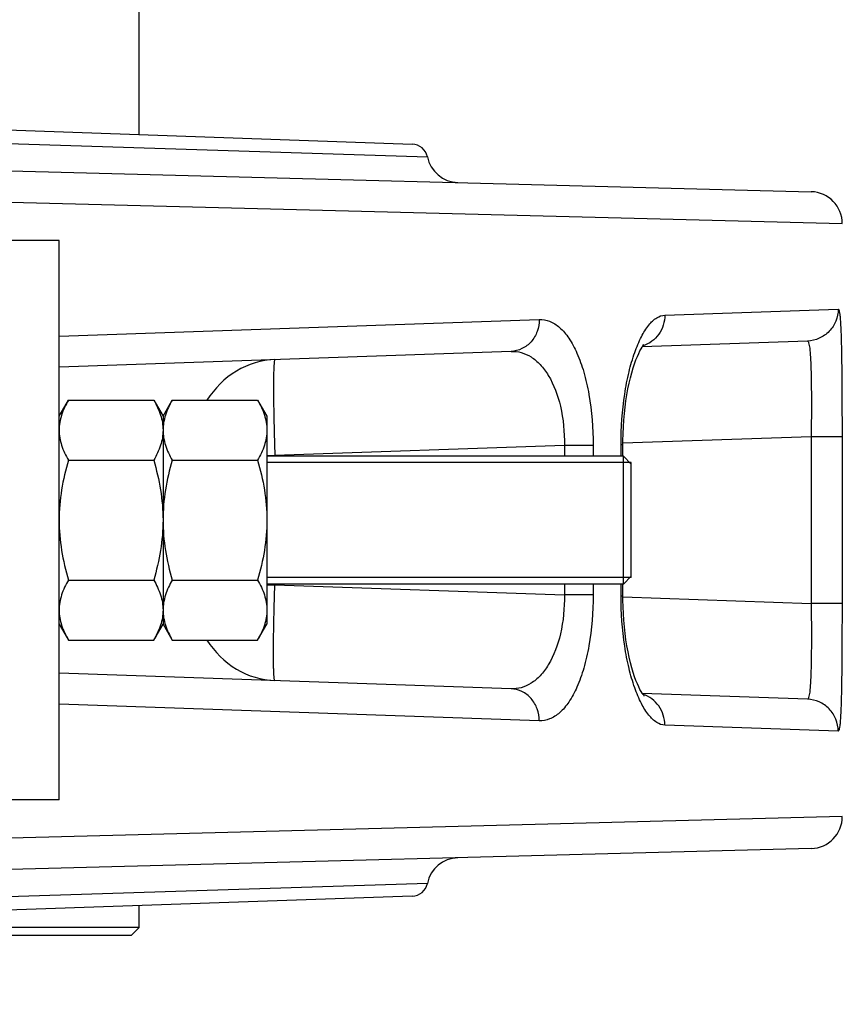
# Model space of a CAD drawing. Extents: x 0 to 2037, y -777 to 1557.
# Tile 31 of 70: x 575 to 601, y 601 to 631. Entities that reach past the tile are written whole.
import ezdxf

# ---------------------------------------------------------------- set-up
doc = ezdxf.new("R2010")
doc.units = 0
doc.header["$LTSCALE"] = 65.395
doc.layers.get('0').update_dxf_attribs({"linetype": 'CONTINUOUS'})
doc.layers.add('3_ALL_AXES', color=7, linetype='CONTINUOUS')
doc.styles.get("Standard").update_dxf_attribs({"font": 'arial.ttf'})
doc.dimstyles.new('DIMSTYLE_1', dxfattribs={"dimtxt": 8, "dimasz": 3, "dimexe": 2, "dimexo": 1.5, "dimgap": 2, "dimtad": 1, "dimdec": 1, "dimlfac": 2, "dimtxsty": 'STANDARD', "dimblk": '_ARROW_FILLED', "dimblk1": '_ARROW_FILLED', "dimblk2": '_ARROW_FILLED', "dimcen": 0.09, "dimazin": 3, "dimtp": 0.8, "dimtm": 0.8, "dimtfac": 1, "dimtdec": 65535, "dimtofl": 0, "dimtmove": 0, "dimatfit": 3, "dimtolj": 1})
doc.dimstyles.new('DIMSTYLE_2', dxfattribs={"dimtxt": 8, "dimasz": 3, "dimexe": 2, "dimexo": 1.5, "dimgap": 2, "dimtad": 1, "dimdec": 1, "dimlfac": 2, "dimtxsty": 'STANDARD', "dimblk": '_ARROW_FILLED', "dimblk1": '_ARROW_FILLED', "dimblk2": '_ARROW_FILLED', "dimcen": 0.09, "dimazin": 3, "dimtp": 0.5, "dimtm": 0.5, "dimtfac": 1, "dimtdec": 65535, "dimtofl": 0, "dimtmove": 0, "dimatfit": 3, "dimtolj": 1})

# ---------------------------------------------------------------- blocks, each defined once
blk = doc.blocks.new('_ARROW_FILLED')
at = {"color": 0, "linetype": 'BYBLOCK'}
blk.add_solid([(0, 0), (-1, 0.25), (-1, -0.25)], dxfattribs=at)
blk = doc.blocks.new('*D1')
at = {"color": 2, "linetype": 'CONTINUOUS'}
for p, q in [((514.057, 684.328), (666.27, 684.328)), ((666.27, 684.328), (670.27, 684.328)), ((668.27, 684.328), (668.27, 514.328)), ((668.27, 344.328), (668.27, 514.328)), ((667.171, 344.328), (670.27, 344.328))]:
    blk.add_line(p, q, dxfattribs=at)
at = {"color": 2, "linetype": 'CONTINUOUS', "xscale": 3, "yscale": 3, "zscale": 3}
for p, rotation in [((668.27, 684.328), 90), ((668.27, 344.328), 270)]:
    blk.add_blockref('_ARROW_FILLED', p, dxfattribs=dict(at, rotation=rotation))
at = {"color": 2, "linetype": 'CONTINUOUS', "insert": (658.27, 514.328), "char_height": 8, "width": 42.82528, "attachment_point": 2, "rotation": 90}
blk.add_mtext('695 max', dxfattribs=at)
blk = doc.blocks.new('*D2')
at = {"color": 2, "linetype": 'CONTINUOUS'}
for p, q in [((632.307, 365.56), (632.307, 722.061)), ((486.307, 720.061), (559.307, 720.061)), ((632.307, 720.061), (559.307, 720.061))]:
    blk.add_line(p, q, dxfattribs=at)
at = {"color": 2, "linetype": 'CONTINUOUS', "xscale": 3, "yscale": 3, "zscale": 3, "rotation": 180}
blk.add_blockref('_ARROW_FILLED', (486.307, 720.061), dxfattribs=at)
at = {"color": 2, "linetype": 'CONTINUOUS', "xscale": 3, "yscale": 3, "zscale": 3}
blk.add_blockref('_ARROW_FILLED', (632.307, 720.061), dxfattribs=at)
at = {"color": 2, "linetype": 'CONTINUOUS', "insert": (559.307, 730.061), "char_height": 8, "width": 18.64684, "attachment_point": 2}
blk.add_mtext('292', dxfattribs=at)

msp = doc.modelspace()

# ---------------------------------------------------------------- linework, layer by layer
at = {"color": 7, "linetype": 'CONTINUOUS'}
for p, q in [((578.807, 627.892), (578.807, 645.578)), ((563.492, 628.427), (587.354, 627.594)), ((561.307, 627.113), (599.833, 626.104)), ((599.713, 621.431), (594.55, 621.251)), ((590.445, 621.108), (576.307, 620.614)), ((593.944, 617.828), (593.944, 618.198)), ((593.957, 617.828), (582.807, 617.828)), ((593.957, 613.828), (593.957, 617.828)), ((593.957, 617.828), (594.207, 617.578)), ((594.207, 614.028), (594.207, 617.628)), ((593.957, 613.828), (594.207, 614.078)), ((593.957, 613.828), (582.807, 613.828)), ((593.944, 613.459), (593.944, 613.828)), ((590.445, 610.549), (576.307, 611.043)), ((599.713, 610.225), (594.55, 610.406)), ((599.833, 605.553), (564.014, 604.615)), ((587.354, 604.063), (563.492, 603.229)), ((578.807, 603.078), (578.807, 603.764)), ((578.807, 603.078), (561.307, 603.078)), ((578.557, 602.828), (578.807, 603.078)), ((578.557, 602.828), (561.282, 602.828))]:
    msp.add_line(p, q, dxfattribs=at)
at = {"color": 9, "linetype": 'CONTINUOUS'}
for p, q in [((570.878, 627.736), (587.827, 627.194)), ((573.312, 625.818), (600.807, 625.104)), ((595.254, 622.243), (600.677, 622.431)), ((576.307, 621.587), (591.327, 622.107)), ((599.833, 618.437), (593.943, 618.232)), ((600.798, 618.437), (599.833, 618.437)), ((599.833, 618.437), (599.833, 613.219)), ((600.798, 618.437), (600.798, 613.219)), ((592.114, 618.168), (583.057, 617.852)), ((593.011, 618.168), (592.114, 618.168)), ((592.114, 618.168), (592.114, 617.828)), ((593.011, 618.168), (593.011, 617.828)), ((593.884, 618.198), (593.944, 618.198)), ((593.884, 617.828), (593.884, 618.198)), ((582.807, 617.852), (583.057, 617.852)), ((583.057, 617.852), (583.057, 617.828)), ((582.807, 613.805), (583.057, 613.805)), ((583.057, 613.828), (583.057, 613.805)), ((583.057, 613.805), (592.114, 613.489)), ((592.114, 613.828), (592.114, 613.489)), ((593.011, 613.828), (593.011, 613.489)), ((593.884, 613.459), (593.884, 613.828)), ((593.011, 613.489), (592.114, 613.489)), ((593.884, 613.459), (593.944, 613.459)), ((593.943, 613.425), (599.833, 613.219)), ((600.798, 613.219), (599.833, 613.219)), ((591.327, 609.55), (576.307, 610.069)), ((600.677, 609.226), (595.254, 609.414)), ((600.807, 606.553), (573.312, 605.839)), ((587.827, 604.463), (570.878, 603.921))]:
    msp.add_line(p, q, dxfattribs=at)
at = {"color": 2, "linetype": 'CONTINUOUS'}
for p, q in [((594.207, 617.628), (582.807, 617.628)), ((594.207, 614.028), (582.807, 614.028))]:
    msp.add_line(p, q, dxfattribs=at)
at = {"color": 7, "linetype": 'CONTINUOUS'}
for points in [[(593.944, 618.198), (593.945, 618.321), (593.95, 618.533), (593.959, 618.745), (593.973, 618.954), (593.991, 619.161), (594.013, 619.364), (594.039, 619.562), (594.069, 619.753), (594.102, 619.938), (594.139, 620.115), (594.178, 620.283), (594.22, 620.441), (594.263, 620.588), (594.307, 620.722), (594.351, 620.843), (594.395, 620.952), (594.437, 621.046), (594.477, 621.126), (594.513, 621.191), (594.545, 621.243), (594.571, 621.282), (594.592, 621.309), (594.601, 621.32)], [(594.613, 610.324), (594.613, 610.324), (594.606, 610.331), (594.593, 610.347), (594.572, 610.374), (594.546, 610.412), (594.514, 610.464), (594.478, 610.529), (594.438, 610.608), (594.396, 610.702), (594.353, 610.809), (594.308, 610.93), (594.264, 611.064), (594.221, 611.211), (594.179, 611.368), (594.14, 611.536), (594.103, 611.712), (594.07, 611.897), (594.04, 612.088), (594.014, 612.286), (593.991, 612.489), (593.973, 612.695), (593.959, 612.905), (593.95, 613.116), (593.945, 613.328), (593.944, 613.459)]]:
    msp.add_lwpolyline(points, dxfattribs=at)
for centre, radius, start, end in [((587.337, 627.094), 0.5, 11.4835, 88), ((588.807, 627.393), 1, 191.4835, 268.5), ((599.807, 625.104), 1, 0, 88.5), ((599.807, 606.553), 1, 271.5, 360), ((588.807, 604.264), 1, 91.5, 168.5165), ((587.337, 604.562), 0.5, 272, 348.5165)]:
    msp.add_arc(centre, radius, start, end, dxfattribs=at)
at = {"color": 9, "linetype": 'CONTINUOUS'}
for points, knots in [([(600.677, 622.431), (600.677, 622.304), (600.628, 622.047), (600.415, 621.719), (600.095, 621.495), (599.84, 621.436), (599.713, 621.431)], [0, 0, 0, 0, 0.250131, 0.500182, 0.750128, 1, 1, 1, 1]), ([(600.677, 622.431), (600.686, 622.431), (600.703, 622.4), (600.714, 622.346), (600.73, 622.25), (600.742, 622.121), (600.753, 621.955), (600.767, 621.668), (600.779, 621.235), (600.789, 620.637), (600.794, 619.954), (600.797, 619.211), (600.798, 618.699), (600.798, 618.437)], [0, 0, 0, 0, 0.006427, 0.021067, 0.044761, 0.077484, 0.119014, 0.169011, 0.292563, 0.443618, 0.616452, 0.804369, 1, 1, 1, 1]), ([(591.327, 622.107), (591.328, 621.98), (591.285, 621.727), (591.093, 621.399), (590.8, 621.172), (590.562, 621.112), (590.445, 621.108)], [0, 0, 0, 0, 0.259895, 0.513944, 0.759877, 1, 1, 1, 1]), ([(591.327, 622.107), (591.437, 622.111), (591.673, 622.067), (591.995, 621.852), (592.282, 621.504), (592.532, 621.029), (592.739, 620.436), (592.953, 619.476), (593.011, 618.701), (593.011, 618.168)], [0, 0, 0, 0, 0.071413, 0.150972, 0.246446, 0.361926, 0.498263, 0.653484, 1, 1, 1, 1]), ([(593.884, 618.198), (593.884, 618.723), (593.936, 619.487), (594.119, 620.444), (594.293, 621.047), (594.497, 621.542), (594.725, 621.916), (594.97, 622.165), (595.166, 622.24), (595.254, 622.243)], [0, 0, 0, 0, 0.350807, 0.509652, 0.65049, 0.770014, 0.866649, 0.941347, 1, 1, 1, 1]), ([(595.254, 622.243), (595.254, 622.034), (595.128, 621.609), (594.768, 621.344), (594.574, 621.284)], [0, 0, 0, 0, 0.507213, 1, 1, 1, 1]), ([(599.713, 621.431), (599.722, 621.432), (599.742, 621.413), (599.767, 621.337), (599.794, 621.172), (599.814, 620.9), (599.829, 620.532), (599.837, 620.084), (599.84, 619.571), (599.839, 619.016), (599.835, 618.633), (599.833, 618.437)], [0, 0, 0, 0, 0.00834, 0.023732, 0.080714, 0.172482, 0.296042, 0.44678, 0.618894, 0.80571, 1, 1, 1, 1]), ([(590.445, 621.108), (590.552, 621.112), (590.773, 621.086), (591.089, 620.942), (591.379, 620.694), (591.742, 620.197), (592.048, 619.336), (592.119, 618.578), (592.114, 618.168)], [0, 0, 0, 0, 0.086166, 0.176274, 0.276215, 0.3906, 0.669297, 1, 1, 1, 1]), ([(583.057, 620.85), (582.64, 620.835), (581.786, 620.578), (581.164, 619.948), (580.932, 619.582)], [0, 0, 0, 0, 0.490654, 1, 1, 1, 1]), ([(583.057, 620.85), (583.051, 620.85), (583.044, 620.823), (583.037, 620.785), (583.03, 620.71), (583.024, 620.612), (583.019, 620.486), (583.014, 620.27), (583.013, 619.943), (583.016, 619.495), (583.024, 618.983), (583.038, 618.429), (583.05, 618.046), (583.057, 617.852)], [0, 0, 0, 0, 0.005892, 0.020646, 0.044659, 0.07779, 0.119755, 0.170164, 0.29433, 0.445565, 0.618086, 0.805285, 1, 1, 1, 1]), ([(583.057, 610.807), (583.051, 610.807), (583.044, 610.834), (583.037, 610.872), (583.03, 610.947), (583.024, 611.045), (583.019, 611.171), (583.014, 611.387), (583.013, 611.714), (583.016, 612.162), (583.024, 612.673), (583.038, 613.228), (583.05, 613.61), (583.057, 613.805)], [0, 0, 0, 0, 0.005892, 0.020646, 0.044659, 0.07779, 0.119755, 0.170164, 0.29433, 0.445565, 0.618086, 0.805285, 1, 1, 1, 1]), ([(592.114, 613.489), (592.119, 613.079), (592.048, 612.321), (591.742, 611.46), (591.379, 610.963), (591.089, 610.715), (590.773, 610.571), (590.552, 610.545), (590.445, 610.549)], [0, 0, 0, 0, 0.330703, 0.6094, 0.723785, 0.823726, 0.913834, 1, 1, 1, 1]), ([(593.011, 613.489), (593.011, 612.956), (592.953, 612.181), (592.739, 611.221), (592.532, 610.628), (592.282, 610.153), (591.995, 609.804), (591.673, 609.589), (591.437, 609.546), (591.327, 609.55)], [0, 0, 0, 0, 0.346516, 0.501737, 0.638074, 0.753554, 0.849028, 0.928587, 1, 1, 1, 1]), ([(595.254, 609.414), (595.166, 609.417), (594.97, 609.492), (594.725, 609.741), (594.497, 610.114), (594.293, 610.609), (594.119, 611.213), (593.936, 612.169), (593.884, 612.934), (593.884, 613.459)], [0, 0, 0, 0, 0.058653, 0.133351, 0.229986, 0.34951, 0.490348, 0.649193, 1, 1, 1, 1]), ([(599.833, 613.219), (599.835, 613.024), (599.839, 612.641), (599.84, 612.085), (599.837, 611.573), (599.829, 611.125), (599.814, 610.757), (599.794, 610.485), (599.767, 610.32), (599.742, 610.244), (599.722, 610.225), (599.713, 610.225)], [0, 0, 0, 0, 0.19429, 0.381106, 0.55322, 0.703958, 0.827518, 0.919286, 0.976268, 0.99166, 1, 1, 1, 1]), ([(600.798, 613.219), (600.798, 612.958), (600.797, 612.446), (600.794, 611.703), (600.789, 611.019), (600.779, 610.422), (600.767, 609.989), (600.753, 609.702), (600.742, 609.536), (600.73, 609.407), (600.714, 609.31), (600.703, 609.257), (600.686, 609.226), (600.677, 609.226)], [0, 0, 0, 0, 0.195631, 0.383548, 0.556382, 0.707437, 0.830989, 0.880986, 0.922516, 0.955239, 0.978933, 0.993573, 1, 1, 1, 1]), ([(580.932, 612.075), (581.164, 611.709), (581.786, 611.079), (582.64, 610.821), (583.057, 610.807)], [0, 0, 0, 0, 0.509346, 1, 1, 1, 1]), ([(591.327, 609.55), (591.328, 609.676), (591.285, 609.93), (591.093, 610.258), (590.8, 610.485), (590.562, 610.545), (590.445, 610.549)], [0, 0, 0, 0, 0.259895, 0.513944, 0.759877, 1, 1, 1, 1]), ([(595.254, 609.414), (595.254, 609.623), (595.128, 610.048), (594.768, 610.313), (594.574, 610.373)], [0, 0, 0, 0, 0.507214, 1, 1, 1, 1]), ([(600.677, 609.226), (600.677, 609.353), (600.628, 609.61), (600.415, 609.938), (600.095, 610.162), (599.84, 610.221), (599.713, 610.225)], [0, 0, 0, 0, 0.250131, 0.500182, 0.750128, 1, 1, 1, 1])]:
    msp.add_open_spline(points, degree=3, knots=knots, dxfattribs=at)
at = {"layer": '3_ALL_AXES', "color": 7, "linetype": 'CONTINUOUS'}
for p, q in [((576.307, 624.578), (573.807, 624.578)), ((576.307, 607.078), (576.307, 624.578)), ((576.307, 619.078), (576.597, 619.581)), ((576.597, 619.581), (579.266, 619.581)), ((579.266, 619.581), (579.557, 619.078)), ((579.557, 619.078), (579.847, 619.581)), ((579.847, 619.581), (582.516, 619.581)), ((582.516, 619.581), (582.807, 619.078)), ((579.557, 619.078), (579.557, 612.578)), ((582.807, 619.078), (582.807, 612.578)), ((576.597, 617.705), (579.266, 617.705)), ((579.847, 617.705), (582.516, 617.705)), ((576.597, 613.952), (579.266, 613.952)), ((579.847, 613.952), (582.516, 613.952)), ((576.307, 612.578), (576.597, 612.076)), ((579.266, 612.076), (579.557, 612.578)), ((579.557, 612.578), (579.847, 612.076)), ((582.516, 612.076), (582.807, 612.578)), ((576.597, 612.076), (579.266, 612.076)), ((579.847, 612.076), (582.516, 612.076)), ((576.307, 607.078), (573.807, 607.078))]:
    msp.add_line(p, q, dxfattribs=at)
for points, knots in [([(576.597, 619.581), (576.512, 619.434), (576.402, 619.205), (576.321, 618.884), (576.307, 618.723), (576.307, 618.643)], [0, 0, 0, 0, 0.514153, 0.759424, 1, 1, 1, 1]), ([(579.266, 619.581), (579.351, 619.434), (579.462, 619.205), (579.543, 618.884), (579.557, 618.723), (579.557, 618.643)], [0, 0, 0, 0, 0.514153, 0.759424, 1, 1, 1, 1]), ([(579.847, 619.581), (579.762, 619.434), (579.652, 619.205), (579.571, 618.884), (579.557, 618.723), (579.557, 618.643)], [0, 0, 0, 0, 0.514153, 0.759424, 1, 1, 1, 1]), ([(582.516, 619.581), (582.601, 619.434), (582.712, 619.205), (582.793, 618.884), (582.807, 618.723), (582.807, 618.643)], [0, 0, 0, 0, 0.514153, 0.759424, 1, 1, 1, 1]), ([(576.307, 618.643), (576.307, 618.563), (576.321, 618.402), (576.402, 618.081), (576.512, 617.852), (576.597, 617.705)], [0, 0, 0, 0, 0.240576, 0.485848, 1, 1, 1, 1]), ([(579.557, 618.643), (579.557, 618.563), (579.543, 618.402), (579.462, 618.081), (579.351, 617.852), (579.266, 617.705)], [0, 0, 0, 0, 0.240576, 0.485848, 1, 1, 1, 1]), ([(579.557, 618.643), (579.557, 618.563), (579.571, 618.402), (579.652, 618.081), (579.762, 617.852), (579.847, 617.705)], [0, 0, 0, 0, 0.240576, 0.485848, 1, 1, 1, 1]), ([(582.807, 618.643), (582.807, 618.563), (582.793, 618.402), (582.712, 618.081), (582.601, 617.852), (582.516, 617.705)], [0, 0, 0, 0, 0.240576, 0.485848, 1, 1, 1, 1]), ([(576.597, 617.705), (576.509, 617.4), (576.362, 616.781), (576.307, 616.146), (576.307, 615.828)], [0, 0, 0, 0, 0.500104, 1, 1, 1, 1]), ([(579.266, 617.705), (579.354, 617.4), (579.501, 616.781), (579.557, 616.146), (579.557, 615.828)], [0, 0, 0, 0, 0.500104, 1, 1, 1, 1]), ([(579.847, 617.705), (579.759, 617.4), (579.612, 616.781), (579.557, 616.146), (579.557, 615.828)], [0, 0, 0, 0, 0.500104, 1, 1, 1, 1]), ([(582.516, 617.705), (582.604, 617.4), (582.751, 616.781), (582.807, 616.146), (582.807, 615.828)], [0, 0, 0, 0, 0.500104, 1, 1, 1, 1]), ([(576.307, 615.828), (576.307, 615.511), (576.362, 614.876), (576.509, 614.257), (576.597, 613.952)], [0, 0, 0, 0, 0.499896, 1, 1, 1, 1]), ([(579.557, 615.828), (579.557, 615.511), (579.501, 614.876), (579.354, 614.257), (579.266, 613.952)], [0, 0, 0, 0, 0.499896, 1, 1, 1, 1]), ([(579.557, 615.828), (579.557, 615.511), (579.612, 614.876), (579.759, 614.257), (579.847, 613.952)], [0, 0, 0, 0, 0.499896, 1, 1, 1, 1]), ([(582.807, 615.828), (582.807, 615.511), (582.751, 614.876), (582.604, 614.257), (582.516, 613.952)], [0, 0, 0, 0, 0.499896, 1, 1, 1, 1]), ([(576.597, 613.952), (576.512, 613.805), (576.402, 613.576), (576.321, 613.254), (576.307, 613.093), (576.307, 613.014)], [0, 0, 0, 0, 0.514153, 0.759424, 1, 1, 1, 1]), ([(579.266, 613.952), (579.351, 613.805), (579.462, 613.576), (579.543, 613.254), (579.557, 613.093), (579.557, 613.014)], [0, 0, 0, 0, 0.514153, 0.759424, 1, 1, 1, 1]), ([(579.847, 613.952), (579.762, 613.805), (579.652, 613.576), (579.571, 613.254), (579.557, 613.093), (579.557, 613.014)], [0, 0, 0, 0, 0.514153, 0.759424, 1, 1, 1, 1]), ([(582.516, 613.952), (582.601, 613.805), (582.712, 613.576), (582.793, 613.254), (582.807, 613.093), (582.807, 613.014)], [0, 0, 0, 0, 0.514153, 0.759424, 1, 1, 1, 1]), ([(576.307, 613.014), (576.307, 612.934), (576.321, 612.773), (576.402, 612.451), (576.512, 612.223), (576.597, 612.076)], [0, 0, 0, 0, 0.240576, 0.485848, 1, 1, 1, 1]), ([(579.557, 613.014), (579.557, 612.934), (579.543, 612.773), (579.462, 612.451), (579.351, 612.223), (579.266, 612.076)], [0, 0, 0, 0, 0.240576, 0.485848, 1, 1, 1, 1]), ([(579.557, 613.014), (579.557, 612.934), (579.571, 612.773), (579.652, 612.451), (579.762, 612.223), (579.847, 612.076)], [0, 0, 0, 0, 0.240576, 0.485848, 1, 1, 1, 1]), ([(582.807, 613.014), (582.807, 612.934), (582.793, 612.773), (582.712, 612.451), (582.601, 612.223), (582.516, 612.076)], [0, 0, 0, 0, 0.240576, 0.485848, 1, 1, 1, 1])]:
    msp.add_open_spline(points, degree=3, knots=knots, dxfattribs=at)

# ---------------------------------------------------------------- dimensions: what is measured, and where the dimension line sits
at = {"color": 2, "linetype": 'CONTINUOUS'}
dim = msp.add_linear_dim(base=(632.307, 720.061), p1=(486.307, 735.769), p2=(632.307, 364.06), dimstyle='DIMSTYLE_2', dxfattribs=at)
dim.commit()
dim.dimension.update_dxf_attribs({"geometry": '*D2', "text_midpoint": (559.16, 720.061), "dimtype": 160})
dim = msp.add_linear_dim(base=(668.27, 684.328), p1=(671.77, 344.328), p2=(512.557, 684.328), angle=90, text='695 max', dimstyle='DIMSTYLE_1', dxfattribs=at)
dim.commit()
dim.dimension.update_dxf_attribs({"geometry": '*D1', "text_midpoint": (668.27, 514.415), "dimtype": 160})

doc.saveas('drawing.dxf')
